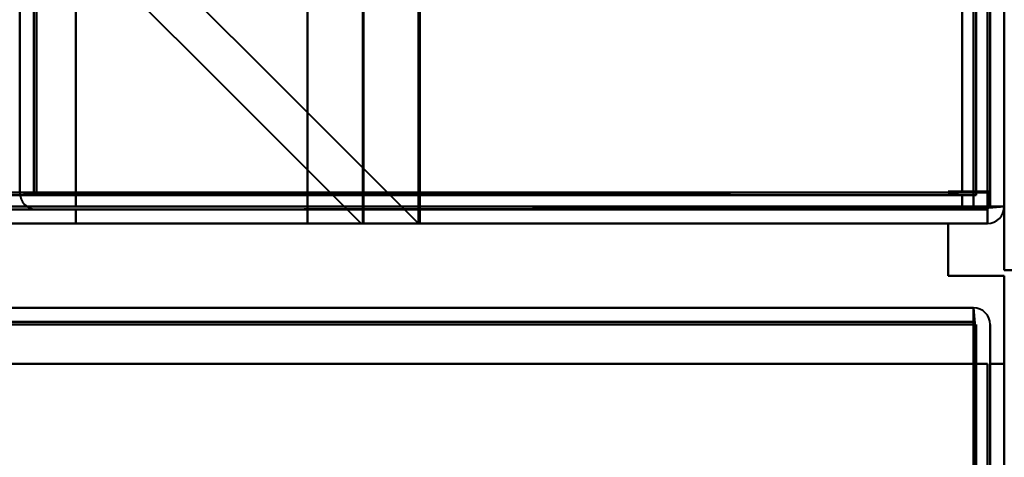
# Model space of a CAD drawing. Header units: millimetres. Extents: x -1483 to 905, y -1392 to 951.
# Tile 78 of 105: x 705 to 740, y -446 to -431. Entities that reach past the tile are written whole.
import ezdxf

# ---------------------------------------------------------------- set-up
doc = ezdxf.new("R2010")
doc.units = ezdxf.units.MM
doc.layers.add('G-IMPT', color=8, linetype='Continuous', lineweight=40)

# ---------------------------------------------------------------- blocks, each defined once
blk = doc.blocks.new('NEXA 2000 CALQUES_dwg-762145-Niveau de réf_')
at = {"layer": 'G-IMPT'}
for p, q in [((740, -404.45), (740, 469.35)), ((740, -404.45), (740, 469.35)), ((705, 468.85), (705, -403.95)), ((717.233, -405.05), (717.233, 452.95)), ((719.233, -405.05), (719.233, 452.95)), ((705, -403.95), (705.6, -403.95)), ((705, -403.95), (705.6, -403.95)), ((705.6, -403.95), (705, -403.95)), ((705.6, -403.95), (705, -403.95)), ((738.9, -404.55), (738.9, -403.95)), ((738.9, -403.95), (739.5, -403.95)), ((738.9, -403.95), (738.9, -404.55)), ((739.5, -403.95), (738.9, -403.95)), ((739.4, -404.45), (739.4, -405.05)), ((740, -404.45), (739.4, -404.45)), ((739.4, -405.05), (739.4, -404.45)), ((739.4, -404.45), (740, -404.45)), ((739.4, -404.45), (740, -404.45)), ((739.4, -404.45), (740, -404.45)), ((740, -404.45), (739.4, -404.45)), ((740, -404.45), (739.4, -404.45)), ((-739.4, -405.05), (739.4, -405.05)), ((715.233, -405.05), (717.233, -405.05)), ((717.233, -405.05), (715.233, -405.05)), ((715.233, -405.05), (719.233, -405.05)), ((719.233, -405.05), (715.233, -405.05)), ((738.9, -408.05), (-167.9, -408.05)), ((738.9, -408.05), (738.9, -408.65)), ((738.9, -408.05), (738.9, -408.65)), ((738.9, -408.65), (738.9, -408.05)), ((738.9, -408.65), (738.9, -408.05))]:
    blk.add_line(p, q, dxfattribs=at)
at = {"layer": 'G-IMPT', "flags": 128}
for points in [[(739.4, -404.45), (739.4, -186), (739.4, 32.45), (739.4, 250.9), (739.4, 469.35)], [(739.4, 469.35), (739.4, 250.9), (739.4, 32.45), (739.4, -186), (739.4, -404.45)], [(739.4, 469.35), (739.4, 250.9), (739.4, 32.45), (739.4, -186), (739.4, -404.45)], [(739.4, 469.35), (739.4, 250.9), (739.4, 32.45), (739.4, -186), (739.4, -404.45)], [(739.4, -404.45), (739.4, -186), (739.4, 32.45), (739.4, 250.9), (739.4, 469.35)], [(739.4, -404.45), (739.4, -186), (739.4, 32.45), (739.4, 250.9), (739.4, 469.35)], [(739.4, 469.35), (739.4, 250.9), (739.4, 32.45), (739.4, -186), (739.4, -404.45)], [(739.4, 469.35), (739.4, 250.9), (739.4, 32.45), (739.4, -186), (739.4, -404.45)], [(739.4, -404.45), (739.4, -186), (739.4, 32.45), (739.4, 250.9), (739.4, 469.35)], [(739.5, -404.45), (739.5, -186), (739.5, 32.45), (739.5, 250.9), (739.5, 469.35)], [(739.5, -404.45), (739.5, -186), (739.5, 32.45), (739.5, 250.9), (739.5, 469.35)], [(739.5, 469.35), (739.5, 250.9), (739.5, 32.45), (739.5, -186), (739.5, -404.45)], [(740, -404.45), (740, -186), (740, 32.45), (740, 250.9), (740, 469.35)], [(740, 469.35), (740, 250.9), (740, 32.45), (740, -186), (740, -404.45)], [(740, -404.45), (740, -186), (740, 32.45), (740, 250.9), (740, 469.35)], [(740, 469.35), (740, 250.9), (740, 32.45), (740, -186), (740, -404.45)], [(740, -404.45), (740, -186), (740, 32.45), (740, 250.9), (740, 469.35)], [(705.5, 468.85), (705.5, 250.65), (705.5, 32.45), (705.5, -185.75), (705.5, -403.95)], [(705.5, -403.95), (705.5, -185.75), (705.5, 32.45), (705.5, 250.65), (705.5, 468.85)], [(705.6, -403.95), (705.6, -185.75), (705.6, 32.45), (705.6, 250.65), (705.6, 468.85)], [(705.6, 468.85), (705.6, 250.65), (705.6, 32.45), (705.6, -185.75), (705.6, -403.95)], [(705.6, 468.85), (705.6, 250.65), (705.6, 32.45), (705.6, -185.75), (705.6, -403.95)], [(705.6, -403.95), (705.6, -185.75), (705.6, 32.45), (705.6, 250.65), (705.6, 468.85)], [(705.6, -403.95), (705.6, -185.75), (705.6, 32.45), (705.6, 250.65), (705.6, 468.85)], [(705.6, 468.85), (705.6, 250.65), (705.6, 32.45), (705.6, -185.75), (705.6, -403.95)], [(707, 468.85), (707, 250.65), (707, 32.45), (707, -185.75), (707, -403.95)], [(707, -403.95), (707, -185.75), (707, 32.45), (707, 250.65), (707, 468.85)], [(707, 468.85), (707, 250.65), (707, 32.45), (707, -185.75), (707, -403.95)], [(707, -403.95), (707, -185.75), (707, 32.45), (707, 250.65), (707, 468.85)], [(707, -403.95), (707, -185.75), (707, 32.45), (707, 250.65), (707, 468.85)], [(707, 468.85), (707, 250.65), (707, 32.45), (707, -185.75), (707, -403.95)], [(738.5, 468.85), (738.5, 250.65), (738.5, 32.45), (738.5, -185.75), (738.5, -403.95)], [(738.5, -403.95), (738.5, -185.75), (738.5, 32.45), (738.5, 250.65), (738.5, 468.85)], [(738.5, 468.85), (738.5, 250.65), (738.5, 32.45), (738.5, -185.75), (738.5, -403.95)], [(738.5, -403.95), (738.5, -185.75), (738.5, 32.45), (738.5, 250.65), (738.5, 468.85)], [(738.5, 468.85), (738.5, 250.65), (738.5, 32.45), (738.5, -185.75), (738.5, -403.95)], [(738.5, -403.95), (738.5, -185.75), (738.5, 32.45), (738.5, 250.65), (738.5, 468.85)], [(738.5, -403.95), (738.5, -185.75), (738.5, 32.45), (738.5, 250.65), (738.5, 468.85)], [(738.5, 468.85), (738.5, 250.65), (738.5, 32.45), (738.5, -185.75), (738.5, -403.95)], [(738.9, -403.95), (738.9, -185.75), (738.9, 32.45), (738.9, 250.65), (738.9, 468.85)], [(738.9, 468.85), (738.9, 250.65), (738.9, 32.45), (738.9, -185.75), (738.9, -403.95)], [(739, -404.05), (739, -185.8), (739, 32.45), (739, 250.7), (739, 468.95)], [(739, 468.95), (739, 250.7), (739, 32.45), (739, -185.8), (739, -404.05)], [(739, 468.85), (739, 250.65), (739, 32.45), (739, -185.75), (739, -403.95)], [(739, -403.95), (739, -185.75), (739, 32.45), (739, 250.65), (739, 468.85)], [(739.5, -403.95), (739.5, -185.75), (739.5, 32.45), (739.5, 250.65), (739.5, 468.85)], [(739.5, 468.85), (739.5, 250.65), (739.5, 32.45), (739.5, -185.75), (739.5, -403.95)], [(739.5, -403.95), (739.5, -185.75), (739.5, 32.45), (739.5, 250.65), (739.5, 468.85)], [(739.5, 468.85), (739.5, 250.65), (739.5, 32.45), (739.5, -185.75), (739.5, -403.95)], [(739.5, -403.95), (739.5, -185.75), (739.5, 32.45), (739.5, 250.65), (739.5, 468.85)], [(739.5, 468.85), (739.5, 250.65), (739.5, 32.45), (739.5, -185.75), (739.5, -403.95)], [(707, -404.45), (707, -190.1), (707, 24.25), (707, 238.6), (707, 452.95)], [(707, 452.95), (707, 238.6), (707, 24.25), (707, -190.1), (707, -404.45)], [(715.233, -405.05), (715.233, -190.55), (715.233, 23.95), (715.233, 238.45), (715.233, 452.95)], [(715.233, 452.95), (715.233, 238.45), (715.233, 23.95), (715.233, -190.55), (715.233, -405.05)], [(715.233, 452.95), (715.233, 238.6), (715.233, 24.25), (715.233, -190.1), (715.233, -404.45)], [(715.233, -404.45), (715.233, -190.1), (715.233, 24.25), (715.233, 238.6), (715.233, 452.95)], [(717.203, 452.95), (717.203, 238.45), (717.203, 23.95), (717.203, -190.55), (717.203, -405.05)], [(717.203, -405.05), (717.203, -190.55), (717.203, 23.95), (717.203, 238.45), (717.203, 452.95)], [(719.172, 452.95), (719.172, 238.45), (719.172, 23.95), (719.172, -190.55), (719.172, -405.05)], [(719.172, -405.05), (719.172, -190.55), (719.172, 23.95), (719.172, 238.45), (719.172, 452.95)], [(705, 436.95), (705, 226.725), (705, 16.5), (705, -193.725), (705, -403.95)], [(705, -403.95), (705, -193.725), (705, 16.5), (705, 226.725), (705, 436.95)], [(705, -403.95), (705, -194.375), (705, 15.2), (705, 224.775), (705, 434.35)], [(705, 434.35), (705, 224.775), (705, 15.2), (705, -194.375), (705, -403.95)], [(717.141, -405.05), (711.85, -399.759), (706.56, -394.468), (701.269, -389.177), (695.978, -383.886)], [(695.978, -383.886), (701.269, -389.177), (706.56, -394.468), (711.85, -399.759), (717.141, -405.05)], [(697.947, -383.825), (703.254, -389.131), (708.56, -394.438), (713.866, -399.744), (719.172, -405.05)], [(719.172, -405.05), (713.866, -399.744), (708.56, -394.438), (703.254, -389.131), (697.947, -383.825)], [(-739, -404.05), (-369.5, -404.05), (0, -404.05), (369.5, -404.05), (739, -404.05)], [(739, -404.05), (369.5, -404.05), (0, -404.05), (-369.5, -404.05), (-739, -404.05)], [(738.9, -404.05), (369.45, -404.05), (0, -404.05), (-369.45, -404.05), (-738.9, -404.05)], [(-738.9, -404.05), (-369.45, -404.05), (0, -404.05), (369.45, -404.05), (738.9, -404.05)], [(707, -403.95), (353.5, -403.95), (0, -403.95), (-353.5, -403.95), (-707, -403.95)], [(-707, -403.95), (-353.5, -403.95), (0, -403.95), (353.5, -403.95), (707, -403.95)], [(705, -403.95), (705.138, -403.95), (705.275, -403.95), (705.413, -403.95), (705.55, -403.95)], [(705, -403.95), (705.138, -403.963), (705.275, -403.975), (705.413, -403.988), (705.55, -404)], [(705.55, -404), (705.413, -403.988), (705.275, -403.975), (705.138, -403.963), (705, -403.95)], [(705.55, -403.95), (705.413, -403.95), (705.275, -403.95), (705.138, -403.95), (705, -403.95)], [(705.55, -403.95), (713.788, -403.95), (722.025, -403.95), (730.263, -403.95), (738.5, -403.95)], [(738.5, -403.95), (730.263, -403.95), (722.025, -403.95), (713.788, -403.95), (705.55, -403.95)], [(705.55, -404), (713.788, -404.013), (722.025, -404.025), (730.263, -404.038), (738.5, -404.05)], [(738.5, -404.05), (730.263, -404.038), (722.025, -404.025), (713.788, -404.013), (705.55, -404)], [(738.5, -403.95), (730.275, -403.95), (722.05, -403.95), (713.825, -403.95), (705.6, -403.95)], [(705.6, -403.95), (713.825, -403.95), (722.05, -403.95), (730.275, -403.95), (738.5, -403.95)], [(705.6, -403.95), (705.95, -403.95), (706.3, -403.95), (706.65, -403.95), (707, -403.95)], [(707, -403.95), (706.65, -403.95), (706.3, -403.95), (705.95, -403.95), (705.6, -403.95)], [(705.6, -403.95), (705.95, -403.95), (706.3, -403.95), (706.65, -403.95), (707, -403.95)], [(707, -403.95), (706.65, -403.95), (706.3, -403.95), (705.95, -403.95), (705.6, -403.95)], [(738.5, -404.05), (730.275, -404.05), (722.05, -404.05), (713.825, -404.05), (705.6, -404.05)], [(705.6, -404.05), (713.825, -404.05), (722.05, -404.05), (730.275, -404.05), (738.5, -404.05)], [(707, -403.95), (714.975, -403.95), (722.95, -403.95), (730.925, -403.95), (738.9, -403.95)], [(707, -403.95), (707, -404.075), (707, -404.2), (707, -404.325), (707, -404.45)], [(707, -404.45), (707, -404.325), (707, -404.2), (707, -404.075), (707, -403.95)], [(707, -403.95), (714.875, -403.95), (722.75, -403.95), (730.625, -403.95), (738.5, -403.95)], [(707, -404.45), (707, -404.325), (707, -404.2), (707, -404.075), (707, -403.95)], [(738.5, -403.95), (730.625, -403.95), (722.75, -403.95), (714.875, -403.95), (707, -403.95)], [(707, -403.95), (707, -404.075), (707, -404.2), (707, -404.325), (707, -404.45)], [(707, -404.45), (707, -404.325), (707, -404.2), (707, -404.075), (707, -403.95)], [(738.9, -403.95), (730.925, -403.95), (722.95, -403.95), (714.975, -403.95), (707, -403.95)], [(707, -403.95), (707, -404.075), (707, -404.2), (707, -404.325), (707, -404.45)], [(738.5, -403.95), (730.625, -403.95), (722.75, -403.95), (714.875, -403.95), (707, -403.95)], [(707, -403.95), (714.875, -403.95), (722.75, -403.95), (730.625, -403.95), (738.5, -403.95)], [(739.5, -403.915), (739.125, -403.915), (738.75, -403.915), (738.375, -403.915), (738, -403.915)], [(738, -403.915), (738.375, -403.915), (738.75, -403.915), (739.125, -403.915), (739.5, -403.915)], [(738, -403.983), (738.375, -403.966), (738.75, -403.949), (739.125, -403.932), (739.5, -403.915)], [(739.5, -403.915), (739.125, -403.932), (738.75, -403.949), (738.375, -403.966), (738, -403.983)], [(739.5, -403.915), (739.125, -403.915), (738.75, -403.915), (738.375, -403.915), (738, -403.915)], [(738, -403.915), (738.375, -403.915), (738.75, -403.915), (739.125, -403.915), (739.5, -403.915)], [(738, -403.983), (738.375, -403.966), (738.75, -403.949), (739.125, -403.932), (739.5, -403.915)], [(739.5, -403.915), (739.125, -403.932), (738.75, -403.949), (738.375, -403.966), (738, -403.983)], [(738.5, -404.05), (738.375, -404.033), (738.25, -404.016), (738.125, -403.999), (738, -403.983)], [(738, -403.983), (738.125, -403.999), (738.25, -404.016), (738.375, -404.033), (738.5, -404.05)], [(738.5, -404.05), (738.375, -404.033), (738.25, -404.016), (738.125, -403.999), (738, -403.983)], [(738, -403.983), (738.125, -403.999), (738.25, -404.016), (738.375, -404.033), (738.5, -404.05)], [(738.5, -404.05), (738.375, -404.05), (738.25, -404.05), (738.125, -404.05), (738, -404.05)], [(738, -404.05), (738.125, -404.05), (738.25, -404.05), (738.375, -404.05), (738.5, -404.05)], [(738.5, -404.05), (738.375, -404.05), (738.25, -404.05), (738.125, -404.05), (738, -404.05)], [(738, -404.05), (738.125, -404.05), (738.25, -404.05), (738.375, -404.05), (738.5, -404.05)], [(738.5, -404.05), (738.5, -404.175), (738.5, -404.3), (738.5, -404.425), (738.5, -404.55)], [(738.5, -404.55), (738.5, -404.425), (738.5, -404.3), (738.5, -404.175), (738.5, -404.05)], [(738.5, -404.55), (738.5, -404.425), (738.5, -404.3), (738.5, -404.175), (738.5, -404.05)], [(738.5, -404.05), (738.5, -404.175), (738.5, -404.3), (738.5, -404.425), (738.5, -404.55)], [(738.5, -404.55), (738.5, -404.425), (738.5, -404.3), (738.5, -404.175), (738.5, -404.05)], [(738.5, -404.05), (738.5, -404.175), (738.5, -404.3), (738.5, -404.425), (738.5, -404.55)], [(738.5, -404.55), (738.5, -404.425), (738.5, -404.3), (738.5, -404.175), (738.5, -404.05)], [(738.5, -404.05), (738.5, -404.175), (738.5, -404.3), (738.5, -404.425), (738.5, -404.55)], [(738.5, -404.55), (738.5, -404.425), (738.5, -404.3), (738.5, -404.175), (738.5, -404.05)], [(738.5, -404.05), (738.5, -404.175), (738.5, -404.3), (738.5, -404.425), (738.5, -404.55)], [(738.5, -404.05), (738.5, -404.175), (738.5, -404.3), (738.5, -404.425), (738.5, -404.55)], [(738.5, -404.55), (738.5, -404.425), (738.5, -404.3), (738.5, -404.175), (738.5, -404.05)], [(738.9, -403.95), (738.9, -403.963), (738.9, -403.975), (738.9, -403.988), (738.9, -404)], [(738.95, -403.95), (738.937, -403.95), (738.925, -403.95), (738.912, -403.95), (738.9, -403.95)], [(738.9, -404), (738.9, -404.013), (738.9, -404.025), (738.9, -404.038), (738.9, -404.05)], [(738.9, -404.55), (738.9, -404.425), (738.9, -404.3), (738.9, -404.175), (738.9, -404.05)], [(738.9, -404.05), (738.912, -404.05), (738.925, -404.05), (738.937, -404.05), (738.95, -404.05)], [(738.9, -404.05), (738.9, -404.175), (738.9, -404.3), (738.9, -404.425), (738.9, -404.55)], [(739, -403.95), (738.987, -403.95), (738.975, -403.95), (738.962, -403.95), (738.95, -403.95)], [(738.95, -404.05), (738.962, -404.05), (738.975, -404.05), (738.987, -404.05), (739, -404.05)], [(739, -403.95), (739.125, -403.95), (739.25, -403.95), (739.375, -403.95), (739.5, -403.95)], [(739, -404), (739, -403.988), (739, -403.975), (739, -403.963), (739, -403.95)], [(739.5, -403.95), (739.375, -403.95), (739.25, -403.95), (739.125, -403.95), (739, -403.95)], [(739, -404.05), (739, -404.038), (739, -404.025), (739, -404.013), (739, -404)], [(739.5, -403.915), (739.487, -404.061), (739.475, -404.208), (739.462, -404.354), (739.45, -404.5)], [(739.45, -404.5), (739.462, -404.354), (739.475, -404.208), (739.487, -404.061), (739.5, -403.915)], [(739.5, -403.915), (739.487, -404.061), (739.475, -404.208), (739.462, -404.354), (739.45, -404.5)], [(739.45, -404.5), (739.462, -404.354), (739.475, -404.208), (739.487, -404.061), (739.5, -403.915)], [(739.5, -403.915), (739.5, -404.049), (739.5, -404.183), (739.5, -404.316), (739.5, -404.45)], [(739.5, -404.45), (739.5, -404.316), (739.5, -404.183), (739.5, -404.049), (739.5, -403.915)], [(739.5, -403.915), (739.5, -404.049), (739.5, -404.183), (739.5, -404.316), (739.5, -404.45)], [(739.5, -404.45), (739.5, -404.316), (739.5, -404.183), (739.5, -404.049), (739.5, -403.915)], [(739.5, -404.45), (739.5, -404.325), (739.5, -404.2), (739.5, -404.075), (739.5, -403.95)], [(739.5, -403.95), (739.5, -404.075), (739.5, -404.2), (739.5, -404.325), (739.5, -404.45)], [(-739.4, -404.45), (-369.7, -404.45), (0, -404.45), (369.7, -404.45), (739.4, -404.45)], [(739.4, -404.45), (369.7, -404.45), (0, -404.45), (-369.7, -404.45), (-739.4, -404.45)], [(739.4, -404.45), (369.7, -404.45), (0, -404.45), (-369.7, -404.45), (-739.4, -404.45)], [(-739.4, -404.55), (-369.7, -404.55), (0, -404.55), (369.7, -404.55), (739.4, -404.55)], [(-738.9, -404.55), (-369.45, -404.55), (0, -404.55), (369.45, -404.55), (738.9, -404.55)], [(738.9, -404.55), (369.45, -404.55), (0, -404.55), (-369.45, -404.55), (-738.9, -404.55)], [(-738.9, -404.55), (-369.45, -404.55), (0, -404.55), (369.45, -404.55), (738.9, -404.55)], [(738.9, -404.55), (369.45, -404.55), (0, -404.55), (-369.45, -404.55), (-738.9, -404.55)], [(-738.9, -404.55), (-369.45, -404.55), (0, -404.55), (369.45, -404.55), (738.9, -404.55)], [(738.9, -404.55), (369.45, -404.55), (0, -404.55), (-369.45, -404.55), (-738.9, -404.55)], [(705.6, -404.55), (705.95, -404.55), (706.3, -404.55), (706.65, -404.55), (707, -404.55)], [(707, -404.55), (706.65, -404.55), (706.3, -404.55), (705.95, -404.55), (705.6, -404.55)], [(707, -404.55), (706.65, -404.55), (706.3, -404.55), (705.95, -404.55), (705.6, -404.55)], [(705.6, -404.55), (705.95, -404.55), (706.3, -404.55), (706.65, -404.55), (707, -404.55)], [(739.4, -404.45), (731.3, -404.45), (723.2, -404.45), (715.1, -404.45), (707, -404.45)], [(715.233, -404.45), (713.175, -404.45), (711.116, -404.45), (709.058, -404.45), (707, -404.45)], [(707, -404.45), (715.1, -404.45), (723.2, -404.45), (731.3, -404.45), (739.4, -404.45)], [(739.4, -404.45), (731.3, -404.45), (723.2, -404.45), (715.1, -404.45), (707, -404.45)], [(707, -404.45), (715.113, -404.45), (723.225, -404.45), (731.338, -404.45), (739.45, -404.45)], [(707, -404.45), (715.1, -404.45), (723.2, -404.45), (731.3, -404.45), (739.4, -404.45)], [(739.45, -404.45), (731.338, -404.45), (723.225, -404.45), (715.113, -404.45), (707, -404.45)], [(707, -404.45), (709.058, -404.45), (711.116, -404.45), (713.175, -404.45), (715.233, -404.45)], [(739.45, -404.5), (731.338, -404.513), (723.225, -404.525), (715.113, -404.538), (707, -404.55)], [(707, -404.55), (715.113, -404.538), (723.225, -404.525), (731.338, -404.513), (739.45, -404.5)], [(738.5, -404.55), (730.625, -404.55), (722.75, -404.55), (714.875, -404.55), (707, -404.55)], [(707, -404.55), (715.1, -404.55), (723.2, -404.55), (731.3, -404.55), (739.4, -404.55)], [(739.4, -404.55), (731.3, -404.55), (723.2, -404.55), (715.1, -404.55), (707, -404.55)], [(707, -404.55), (714.875, -404.55), (722.75, -404.55), (730.625, -404.55), (738.5, -404.55)], [(707, -404.55), (707, -404.675), (707, -404.8), (707, -404.925), (707, -405.05)], [(707, -405.05), (707, -404.925), (707, -404.8), (707, -404.675), (707, -404.55)], [(707, -404.55), (707, -404.675), (707, -404.8), (707, -404.925), (707, -405.05)], [(707, -405.05), (707, -404.925), (707, -404.8), (707, -404.675), (707, -404.55)], [(738.5, -404.55), (730.625, -404.55), (722.75, -404.55), (714.875, -404.55), (707, -404.55)], [(707, -404.55), (714.875, -404.55), (722.75, -404.55), (730.625, -404.55), (738.5, -404.55)], [(715.233, -405.05), (715.233, -404.9), (715.233, -404.75), (715.233, -404.6), (715.233, -404.45)], [(715.233, -404.45), (715.233, -404.6), (715.233, -404.75), (715.233, -404.9), (715.233, -405.05)], [(715.233, -404.45), (721.275, -404.45), (727.316, -404.45), (733.358, -404.45), (739.4, -404.45)], [(739.4, -404.45), (733.358, -404.45), (727.316, -404.45), (721.275, -404.45), (715.233, -404.45)], [(739.45, -404.5), (739.213, -404.513), (738.975, -404.525), (738.738, -404.538), (738.5, -404.55)], [(738.5, -404.55), (738.738, -404.538), (738.975, -404.525), (739.213, -404.513), (739.45, -404.5)], [(739.45, -404.5), (739.213, -404.513), (738.975, -404.525), (738.738, -404.538), (738.5, -404.55)], [(738.5, -404.55), (738.738, -404.538), (738.975, -404.525), (739.213, -404.513), (739.45, -404.5)], [(739.4, -404.55), (739.175, -404.55), (738.95, -404.55), (738.725, -404.55), (738.5, -404.55)], [(738.5, -404.55), (738.725, -404.55), (738.95, -404.55), (739.175, -404.55), (739.4, -404.55)], [(739.4, -404.55), (739.175, -404.55), (738.95, -404.55), (738.725, -404.55), (738.5, -404.55)], [(738.5, -404.55), (738.725, -404.55), (738.95, -404.55), (739.175, -404.55), (739.4, -404.55)], [(738.9, -404.55), (739.025, -404.55), (739.15, -404.55), (739.275, -404.55), (739.4, -404.55)], [(739.4, -404.55), (739.275, -404.55), (739.15, -404.55), (739.025, -404.55), (738.9, -404.55)], [(739.4, -404.5), (739.4, -404.488), (739.4, -404.475), (739.4, -404.463), (739.4, -404.45)], [(739.4, -404.45), (739.412, -404.45), (739.425, -404.45), (739.437, -404.45), (739.45, -404.45)], [(739.4, -404.55), (739.4, -404.538), (739.4, -404.525), (739.4, -404.513), (739.4, -404.5)], [(739.4, -405.05), (739.4, -404.925), (739.4, -404.8), (739.4, -404.675), (739.4, -404.55)], [(739.4, -404.55), (739.4, -404.675), (739.4, -404.8), (739.4, -404.925), (739.4, -405.05)], [(739.45, -404.45), (739.462, -404.45), (739.475, -404.45), (739.487, -404.45), (739.5, -404.45)], [(740, -404.45), (739.863, -404.463), (739.725, -404.475), (739.588, -404.488), (739.45, -404.5)], [(739.45, -404.45), (739.588, -404.45), (739.725, -404.45), (739.863, -404.45), (740, -404.45)], [(740, -404.45), (739.863, -404.45), (739.725, -404.45), (739.588, -404.45), (739.45, -404.45)], [(739.45, -404.5), (739.588, -404.488), (739.725, -404.475), (739.863, -404.463), (740, -404.45)], [(739.5, -404.45), (739.625, -404.45), (739.75, -404.45), (739.875, -404.45), (740, -404.45)], [(740, -404.45), (739.875, -404.45), (739.75, -404.45), (739.625, -404.45), (739.5, -404.45)], [(740, -404.45), (740, -405.016), (740, -405.583), (740, -406.149), (740, -406.715)], [(740, -406.715), (740, -406.149), (740, -405.583), (740, -405.016), (740, -404.45)], [(-739.4, -405.05), (-369.7, -405.05), (0, -405.05), (369.7, -405.05), (739.4, -405.05)], [(739.4, -405.05), (369.7, -405.05), (0, -405.05), (-369.7, -405.05), (-739.4, -405.05)], [(-739.4, -405.05), (-369.7, -405.05), (0, -405.05), (369.7, -405.05), (739.4, -405.05)], [(739.4, -405.05), (369.7, -405.05), (0, -405.05), (-369.7, -405.05), (-739.4, -405.05)], [(715.233, -405.05), (709.425, -405.05), (703.616, -405.05), (697.808, -405.05), (692, -405.05)], [(715.233, -405.05), (709.425, -405.05), (703.616, -405.05), (697.808, -405.05), (692, -405.05)], [(692, -405.05), (697.808, -405.05), (703.616, -405.05), (709.425, -405.05), (715.233, -405.05)], [(692, -405.05), (697.808, -405.05), (703.616, -405.05), (709.425, -405.05), (715.233, -405.05)], [(707, -405.05), (715.1, -405.05), (723.2, -405.05), (731.3, -405.05), (739.4, -405.05)], [(739.4, -405.05), (731.3, -405.05), (723.2, -405.05), (715.1, -405.05), (707, -405.05)], [(739.4, -405.05), (731.3, -405.05), (723.2, -405.05), (715.1, -405.05), (707, -405.05)], [(707, -405.05), (715.1, -405.05), (723.2, -405.05), (731.3, -405.05), (739.4, -405.05)], [(719.172, -405.05), (718.665, -405.05), (718.157, -405.05), (717.649, -405.05), (717.141, -405.05)], [(717.141, -405.05), (717.157, -405.05), (717.172, -405.05), (717.187, -405.05), (717.203, -405.05)], [(717.203, -405.05), (717.187, -405.05), (717.172, -405.05), (717.157, -405.05), (717.141, -405.05)], [(717.141, -405.05), (717.649, -405.05), (718.157, -405.05), (718.665, -405.05), (719.172, -405.05)], [(738, -405.05), (738, -405.516), (738, -405.983), (738, -406.449), (738, -406.915)], [(738, -406.915), (738, -406.449), (738, -405.983), (738, -405.516), (738, -405.05)], [(738, -405.05), (738.35, -405.05), (738.7, -405.05), (739.05, -405.05), (739.4, -405.05)], [(739.4, -405.05), (739.05, -405.05), (738.7, -405.05), (738.35, -405.05), (738, -405.05)], [(738, -405.05), (738.35, -405.05), (738.7, -405.05), (739.05, -405.05), (739.4, -405.05)], [(739.4, -405.05), (739.05, -405.05), (738.7, -405.05), (738.35, -405.05), (738, -405.05)], [(738, -405.05), (738, -405.516), (738, -405.983), (738, -406.449), (738, -406.915)], [(738, -406.915), (738, -406.449), (738, -405.983), (738, -405.516), (738, -405.05)], [(739.4, -405.05), (739.05, -405.05), (738.7, -405.05), (738.35, -405.05), (738, -405.05)], [(738, -405.05), (738, -405.516), (738, -405.983), (738, -406.449), (738, -406.915)], [(738, -406.915), (738, -406.449), (738, -405.983), (738, -405.516), (738, -405.05)], [(738, -405.05), (738.35, -405.05), (738.7, -405.05), (739.05, -405.05), (739.4, -405.05)], [(739.4, -405.05), (739.05, -405.05), (738.7, -405.05), (738.35, -405.05), (738, -405.05)], [(738, -405.05), (738, -405.516), (738, -405.983), (738, -406.449), (738, -406.915)], [(738, -406.915), (738, -406.449), (738, -405.983), (738, -405.516), (738, -405.05)], [(738, -405.05), (738.35, -405.05), (738.7, -405.05), (739.05, -405.05), (739.4, -405.05)], [(740, -406.915), (739.5, -406.915), (739, -406.915), (738.5, -406.915), (738, -406.915)], [(738, -406.915), (738.5, -406.915), (739, -406.915), (739.5, -406.915), (740, -406.915)], [(740, -406.915), (739.5, -406.915), (739, -406.915), (738.5, -406.915), (738, -406.915)], [(738, -406.915), (738.5, -406.915), (739, -406.915), (739.5, -406.915), (740, -406.915)], [(738, -406.915), (738.5, -406.915), (739, -406.915), (739.5, -406.915), (740, -406.915)], [(740, -406.915), (739.5, -406.915), (739, -406.915), (738.5, -406.915), (738, -406.915)], [(738, -406.915), (738.5, -406.915), (739, -406.915), (739.5, -406.915), (740, -406.915)], [(740, -406.915), (739.5, -406.915), (739, -406.915), (738.5, -406.915), (738, -406.915)], [(740, -406.715), (747.288, -406.715), (754.576, -406.715), (761.864, -406.715), (769.152, -406.715)], [(769.152, -406.715), (761.864, -406.715), (754.576, -406.715), (747.288, -406.715), (740, -406.715)], [(740, -406.715), (747.288, -406.715), (754.576, -406.715), (761.864, -406.715), (769.152, -406.715)], [(769.152, -406.715), (761.864, -406.715), (754.576, -406.715), (747.288, -406.715), (740, -406.715)], [(740, -406.915), (740, -407.699), (740, -408.483), (740, -409.266), (740, -410.05)], [(740, -410.05), (740, -409.266), (740, -408.483), (740, -407.699), (740, -406.915)], [(740, -410.05), (740, -409.266), (740, -408.483), (740, -407.699), (740, -406.915)], [(740, -406.915), (740, -407.699), (740, -408.483), (740, -409.266), (740, -410.05)], [(738.9, -408.05), (512.2, -408.05), (285.5, -408.05), (58.8, -408.05), (-167.9, -408.05)], [(-167.9, -408.05), (58.8, -408.05), (285.5, -408.05), (512.2, -408.05), (738.9, -408.05)], [(738.9, -408.05), (512.2, -408.05), (285.5, -408.05), (58.8, -408.05), (-167.9, -408.05)], [(-167.9, -408.05), (58.8, -408.05), (285.5, -408.05), (512.2, -408.05), (738.9, -408.05)], [(738.9, -408.6), (738.9, -408.463), (738.9, -408.325), (738.9, -408.188), (738.9, -408.05)], [(738.9, -408.05), (738.9, -408.188), (738.9, -408.325), (738.9, -408.463), (738.9, -408.6)], [(738.9, -408.05), (738.912, -408.188), (738.925, -408.325), (738.937, -408.463), (738.95, -408.6)], [(738.95, -408.6), (738.937, -408.463), (738.925, -408.325), (738.912, -408.188), (738.9, -408.05)], [(-167.9, -408.55), (58.8, -408.55), (285.5, -408.55), (512.2, -408.55), (738.9, -408.55)], [(738.9, -408.55), (512.2, -408.55), (285.5, -408.55), (58.8, -408.55), (-167.9, -408.55)], [(-167.9, -408.65), (58.8, -408.65), (285.5, -408.65), (512.2, -408.65), (738.9, -408.65)], [(-167.9, -408.65), (58.8, -408.65), (285.5, -408.65), (512.2, -408.65), (738.9, -408.65)], [(738.9, -408.65), (512.2, -408.65), (285.5, -408.65), (58.8, -408.65), (-167.9, -408.65)], [(738.9, -408.65), (512.2, -408.65), (285.5, -408.65), (58.8, -408.65), (-167.9, -408.65)], [(-167.9, -408.65), (58.8, -408.65), (285.5, -408.65), (512.2, -408.65), (738.9, -408.65)], [(738.9, -408.65), (512.2, -408.65), (285.5, -408.65), (58.8, -408.65), (-167.9, -408.65)], [(738.9, -441.55), (738.9, -433.313), (738.9, -425.075), (738.9, -416.838), (738.9, -408.6)], [(738.9, -408.6), (738.9, -416.838), (738.9, -425.075), (738.9, -433.313), (738.9, -441.55)], [(738.9, -408.65), (738.9, -416.875), (738.9, -425.1), (738.9, -433.325), (738.9, -441.55)], [(738.9, -441.55), (738.9, -433.325), (738.9, -425.1), (738.9, -416.875), (738.9, -408.65)], [(738.9, -408.65), (738.9, -409), (738.9, -409.35), (738.9, -409.7), (738.9, -410.05)], [(738.9, -410.05), (738.9, -409.7), (738.9, -409.35), (738.9, -409), (738.9, -408.65)], [(738.9, -408.65), (738.9, -409), (738.9, -409.35), (738.9, -409.7), (738.9, -410.05)], [(738.9, -410.05), (738.9, -409.7), (738.9, -409.35), (738.9, -409), (738.9, -408.65)], [(738.95, -408.6), (738.962, -416.838), (738.975, -425.075), (738.987, -433.313), (739, -441.55)], [(739, -441.55), (738.987, -433.313), (738.975, -425.075), (738.962, -416.838), (738.95, -408.6)], [(739, -408.65), (739, -416.875), (739, -425.1), (739, -433.325), (739, -441.55)], [(739, -441.55), (739, -433.325), (739, -425.1), (739, -416.875), (739, -408.65)], [(739.5, -410.05), (739.5, -409.7), (739.5, -409.35), (739.5, -409), (739.5, -408.65)], [(739.5, -408.65), (739.5, -409), (739.5, -409.35), (739.5, -409.7), (739.5, -410.05)], [(739.5, -410.05), (739.5, -409.7), (739.5, -409.35), (739.5, -409), (739.5, -408.65)], [(739.5, -408.65), (739.5, -409), (739.5, -409.35), (739.5, -409.7), (739.5, -410.05)], [(739.4, -410.05), (512.45, -410.05), (285.5, -410.05), (58.55, -410.05), (-168.4, -410.05)], [(-168.4, -410.05), (58.55, -410.05), (285.5, -410.05), (512.45, -410.05), (739.4, -410.05)], [(739.4, -410.05), (512.45, -410.05), (285.5, -410.05), (58.55, -410.05), (-168.4, -410.05)], [(-168.4, -410.05), (58.55, -410.05), (285.5, -410.05), (512.45, -410.05), (739.4, -410.05)], [(738.9, -410.05), (512.2, -410.05), (285.5, -410.05), (58.8, -410.05), (-167.9, -410.05)], [(-167.9, -410.05), (58.8, -410.05), (285.5, -410.05), (512.2, -410.05), (738.9, -410.05)], [(-167.9, -410.05), (58.8, -410.05), (285.5, -410.05), (512.2, -410.05), (738.9, -410.05)], [(738.9, -410.05), (512.2, -410.05), (285.5, -410.05), (58.8, -410.05), (-167.9, -410.05)], [(738.9, -410.05), (738.9, -417.925), (738.9, -425.8), (738.9, -433.675), (738.9, -441.55)], [(738.9, -441.55), (738.9, -433.675), (738.9, -425.8), (738.9, -417.925), (738.9, -410.05)], [(738.9, -410.05), (738.9, -417.925), (738.9, -425.8), (738.9, -433.675), (738.9, -441.55)], [(739.4, -410.05), (739.275, -410.05), (739.15, -410.05), (739.025, -410.05), (738.9, -410.05)], [(738.9, -410.05), (739.025, -410.05), (739.15, -410.05), (739.275, -410.05), (739.4, -410.05)], [(739.4, -410.05), (739.275, -410.05), (739.15, -410.05), (739.025, -410.05), (738.9, -410.05)], [(738.9, -441.55), (738.9, -433.675), (738.9, -425.8), (738.9, -417.925), (738.9, -410.05)], [(738.9, -410.05), (739.025, -410.05), (739.15, -410.05), (739.275, -410.05), (739.4, -410.05)], [(739.4, -442.45), (739.4, -434.35), (739.4, -426.25), (739.4, -418.15), (739.4, -410.05)], [(739.4, -410.05), (739.4, -418.15), (739.4, -426.25), (739.4, -434.35), (739.4, -442.45)], [(739.4, -442.45), (739.4, -434.35), (739.4, -426.25), (739.4, -418.15), (739.4, -410.05)], [(739.4, -410.05), (739.4, -418.15), (739.4, -426.25), (739.4, -434.35), (739.4, -442.45)], [(739.4, -442.45), (739.4, -434.35), (739.4, -426.25), (739.4, -418.15), (739.4, -410.05)], [(739.4, -410.05), (739.4, -418.163), (739.4, -426.275), (739.4, -434.388), (739.4, -442.5)], [(739.4, -442.5), (739.4, -434.388), (739.4, -426.275), (739.4, -418.163), (739.4, -410.05)], [(739.4, -410.05), (739.4, -418.15), (739.4, -426.25), (739.4, -434.35), (739.4, -442.45)], [(739.45, -442.5), (739.462, -434.388), (739.475, -426.275), (739.487, -418.163), (739.5, -410.05)], [(739.5, -410.05), (739.487, -418.163), (739.475, -426.275), (739.462, -434.388), (739.45, -442.5)], [(739.5, -441.55), (739.5, -433.675), (739.5, -425.8), (739.5, -417.925), (739.5, -410.05)], [(739.5, -410.05), (739.5, -417.925), (739.5, -425.8), (739.5, -433.675), (739.5, -441.55)], [(739.5, -441.55), (739.5, -433.675), (739.5, -425.8), (739.5, -417.925), (739.5, -410.05)], [(739.5, -410.05), (739.5, -418.15), (739.5, -426.25), (739.5, -434.35), (739.5, -442.45)], [(739.5, -442.45), (739.5, -434.35), (739.5, -426.25), (739.5, -418.15), (739.5, -410.05)], [(739.5, -410.05), (739.5, -417.925), (739.5, -425.8), (739.5, -433.675), (739.5, -441.55)], [(739.5, -410.05), (739.625, -410.05), (739.75, -410.05), (739.875, -410.05), (740, -410.05)], [(740, -410.05), (739.875, -410.05), (739.75, -410.05), (739.625, -410.05), (739.5, -410.05)], [(739.5, -410.05), (739.625, -410.05), (739.75, -410.05), (739.875, -410.05), (740, -410.05)], [(740, -410.05), (739.875, -410.05), (739.75, -410.05), (739.625, -410.05), (739.5, -410.05)], [(740, -410.05), (740, -418.15), (740, -426.25), (740, -434.35), (740, -442.45)], [(740, -442.45), (740, -434.35), (740, -426.25), (740, -418.15), (740, -410.05)], [(740, -410.05), (740, -415.326), (740, -420.602), (740, -425.879), (740, -431.155)], [(740, -431.155), (740, -425.879), (740, -420.602), (740, -415.326), (740, -410.05)], [(740, -410.05), (740, -415.326), (740, -420.602), (740, -425.879), (740, -431.155)], [(740, -431.155), (740, -425.879), (740, -420.602), (740, -415.326), (740, -410.05)], [(740, -410.05), (740, -418.15), (740, -426.25), (740, -434.35), (740, -442.45)], [(740, -442.45), (740, -434.35), (740, -426.25), (740, -418.15), (740, -410.05)], [(740, -431.155), (740, -425.879), (740, -420.602), (740, -415.326), (740, -410.05)], [(740, -410.05), (740, -415.326), (740, -420.602), (740, -425.879), (740, -431.155)]]:
    blk.add_lwpolyline(points, dxfattribs=at)
at = {"layer": 'G-IMPT'}
for centre, start, end in [((705.6, -403.95), 180, 270), ((705.6, -403.95), 180, 270), ((705.6, -403.95), 180, 270), ((705.6, -403.95), 180, 270), ((739.4, -404.45), 270, 360), ((739.4, -404.45), 270, 360), ((739.4, -404.45), 270, 360), ((739.4, -404.45), 270, 360), ((739.4, -404.45), 270, 0), ((739.4, -404.45), 270, 0), ((739.4, -404.45), 270, 360), ((739.4, -404.45), 270, 0), ((739.4, -404.45), 270, 0), ((739.4, -404.45), 270, 0), ((739.4, -404.45), 270, 0), ((739.4, -404.45), 270, 360), ((738.9, -408.65), 0, 90), ((738.9, -408.65), 0, 90), ((738.9, -408.65), 360, 90), ((738.9, -408.65), 360, 90)]:
    blk.add_arc(centre, 0.6, start, end, dxfattribs=at)

msp = doc.modelspace()

# ---------------------------------------------------------------- block references
at = {"layer": 'G-IMPT'}
msp.add_blockref('NEXA 2000 CALQUES_dwg-762145-Niveau de réf_', (0, -32.95), dxfattribs=at)

doc.saveas('drawing.dxf')
